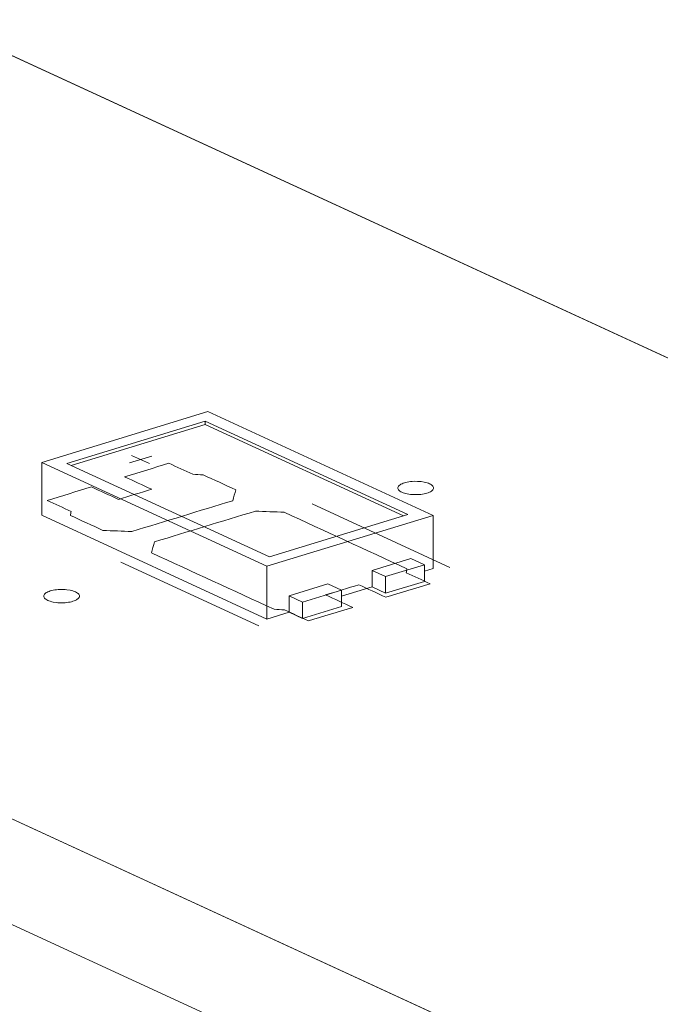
# Model space of a CAD drawing. Header units: inches. Extents: x -35 to 647, y 178 to 608.
# Tile 19 of 234: x 171.47 to 180.45, y 318.21 to 332.02. Entities that reach past the tile are written whole.
import ezdxf

# ---------------------------------------------------------------- set-up
doc = ezdxf.new("R2010")
doc.units = ezdxf.units.IN
doc.header["$MEASUREMENT"] = 0
doc.layers.add('1', color=7, linetype='Continuous')

# ---------------------------------------------------------------- blocks, each defined once
blk = doc.blocks.new('block 2817')
at = {"layer": '1', "color": 155, "lineweight": 18, "true_color": 0x4c7299}
blk.add_lwpolyline([(174.976, 324.491), (172.136, 325.801)], dxfattribs=at)
blk = doc.blocks.new('block 2818')
at = {"layer": '1', "color": 155, "lineweight": 18, "true_color": 0x4c7299}
blk.add_lwpolyline([(176.915, 325.083), (174.976, 324.491)], dxfattribs=at)
blk = doc.blocks.new('block 2819')
at = {"layer": '1', "color": 155, "lineweight": 18, "true_color": 0x4c7299}
blk.add_lwpolyline([(174.075, 326.394), (176.915, 325.083)], dxfattribs=at)
blk = doc.blocks.new('block 2820')
at = {"layer": '1', "color": 155, "lineweight": 18, "true_color": 0x4c7299}
blk.add_lwpolyline([(174.94, 324.359), (177.267, 325.07)], dxfattribs=at)
blk = doc.blocks.new('block 2821')
at = {"layer": '1', "color": 155, "lineweight": 18, "true_color": 0x4c7299}
blk.add_lwpolyline([(174.111, 326.526), (171.784, 325.815)], dxfattribs=at)
blk = doc.blocks.new('block 2822')
at = {"layer": '1', "color": 155, "lineweight": 18, "true_color": 0x4c7299}
blk.add_lwpolyline([(171.784, 325.815), (174.94, 324.359)], dxfattribs=at)
blk = doc.blocks.new('block 2823')
at = {"layer": '1', "color": 155, "lineweight": 18, "true_color": 0x4c7299}
blk.add_lwpolyline([(172.136, 325.801), (174.075, 326.394)], dxfattribs=at)
blk = doc.blocks.new('block 2824')
at = {"layer": '1', "color": 155, "lineweight": 18, "true_color": 0x4c7299}
blk.add_lwpolyline([(175.793, 324.11), (175.983, 324.022)], dxfattribs=at)
blk = doc.blocks.new('block 2825')
at = {"layer": '1', "color": 155, "lineweight": 18, "true_color": 0x4c7299}
blk.add_lwpolyline([(176.603, 324.212), (177.146, 324.378)], dxfattribs=at)
blk = doc.blocks.new('block 2826')
at = {"layer": '1', "color": 155, "lineweight": 18, "true_color": 0x4c7299}
blk.add_lwpolyline([(176.414, 324.299), (176.603, 324.212)], dxfattribs=at)
blk = doc.blocks.new('block 2827')
at = {"layer": '1', "color": 155, "lineweight": 18, "true_color": 0x4c7299}
blk.add_lwpolyline([(177.267, 325.07), (174.111, 326.526)], dxfattribs=at)
blk = doc.blocks.new('block 2828')
at = {"layer": '1', "color": 155, "lineweight": 18, "true_color": 0x4c7299}
blk.add_lwpolyline([(175.44, 323.856), (175.25, 323.944)], dxfattribs=at)
blk = doc.blocks.new('block 2829')
at = {"layer": '1', "color": 155, "lineweight": 18, "true_color": 0x4c7299}
blk.add_lwpolyline([(175.983, 324.022), (175.44, 323.856)], dxfattribs=at)
blk = doc.blocks.new('block 2830')
at = {"layer": '1', "color": 155, "lineweight": 18, "true_color": 0x4c7299}
blk.add_lwpolyline([(177.146, 324.378), (176.957, 324.465)], dxfattribs=at)
blk = doc.blocks.new('block 3831')
at = {"layer": '1', "color": 155, "lineweight": 18, "true_color": 0x4c7299}
blk.add_lwpolyline([(177.267, 325.07), (177.267, 324.328)], dxfattribs=at)
blk = doc.blocks.new('block 3832')
at = {"layer": '1', "color": 155, "lineweight": 18, "true_color": 0x4c7299}
blk.add_lwpolyline([(171.784, 325.815), (171.784, 325.073)], dxfattribs=at)
blk = doc.blocks.new('block 3833')
at = {"layer": '1', "color": 155, "lineweight": 18, "true_color": 0x4c7299}
blk.add_lwpolyline([(174.94, 324.359), (174.94, 323.617)], dxfattribs=at)
blk = doc.blocks.new('block 3834')
at = {"layer": '1', "color": 155, "lineweight": 18, "true_color": 0x4c7299}
blk.add_lwpolyline([(174.075, 326.347), (174.075, 326.394)], dxfattribs=at)
blk = doc.blocks.new('block 3835')
at = {"layer": '1', "color": 155, "lineweight": 18, "true_color": 0x4c7299}
blk.add_lwpolyline([(172.196, 325.773), (174.075, 326.347)], dxfattribs=at)
blk = doc.blocks.new('block 3836')
at = {"layer": '1', "color": 155, "lineweight": 18, "true_color": 0x4c7299}
blk.add_lwpolyline([(174.075, 326.347), (176.855, 325.065)], dxfattribs=at)
blk = doc.blocks.new('block 3837')
at = {"layer": '1', "color": 155, "lineweight": 18, "true_color": 0x4c7299}
blk.add_lwpolyline([(176.414, 324.299), (176.414, 324.068)], dxfattribs=at)
blk = doc.blocks.new('block 3838')
at = {"layer": '1', "color": 155, "lineweight": 18, "true_color": 0x4c7299}
blk.add_lwpolyline([(175.25, 323.944), (175.25, 323.712)], dxfattribs=at)
blk = doc.blocks.new('block 3839')
at = {"layer": '1', "color": 155, "lineweight": 18, "true_color": 0x4c7299}
blk.add_lwpolyline([(176.603, 324.212), (176.603, 323.98)], dxfattribs=at)
blk = doc.blocks.new('block 3840')
at = {"layer": '1', "color": 155, "lineweight": 18, "true_color": 0x4c7299}
blk.add_lwpolyline([(177.146, 324.378), (177.146, 324.146)], dxfattribs=at)
blk = doc.blocks.new('block 3841')
at = {"layer": '1', "color": 155, "lineweight": 18, "true_color": 0x4c7299}
blk.add_lwpolyline([(176.957, 324.465), (176.414, 324.299)], dxfattribs=at)
blk = doc.blocks.new('block 3842')
at = {"layer": '1', "color": 155, "lineweight": 18, "true_color": 0x4c7299}
blk.add_lwpolyline([(175.25, 323.944), (175.793, 324.11)], dxfattribs=at)
blk = doc.blocks.new('block 3843')
at = {"layer": '1', "color": 155, "lineweight": 18, "true_color": 0x4c7299}
blk.add_lwpolyline([(175.983, 324.022), (175.983, 323.791)], dxfattribs=at)
blk = doc.blocks.new('block 3844')
at = {"layer": '1', "color": 155, "lineweight": 18, "true_color": 0x4c7299}
blk.add_lwpolyline([(175.44, 323.856), (175.44, 323.625)], dxfattribs=at)
blk = doc.blocks.new('block 3845')
at = {"layer": '1', "color": 155, "lineweight": 18, "true_color": 0x4c7299}
blk.add_lwpolyline([(176.603, 323.98), (177.146, 324.146)], dxfattribs=at)
blk = doc.blocks.new('block 3846')
at = {"layer": '1', "color": 155, "lineweight": 18, "true_color": 0x4c7299}
blk.add_lwpolyline([(175.983, 323.791), (175.44, 323.625)], dxfattribs=at)
blk = doc.blocks.new('block 3847')
at = {"layer": '1', "color": 155, "lineweight": 18, "true_color": 0x4c7299}
blk.add_lwpolyline([(176.414, 324.068), (176.603, 323.98)], dxfattribs=at)
blk = doc.blocks.new('block 3848')
at = {"layer": '1', "color": 155, "lineweight": 18, "true_color": 0x4c7299}
blk.add_lwpolyline([(175.44, 323.625), (175.25, 323.712)], dxfattribs=at)
blk = doc.blocks.new('block 3849')
at = {"layer": '1', "color": 155, "lineweight": 18, "true_color": 0x4c7299}
blk.add_lwpolyline([(171.784, 325.073), (174.94, 323.617)], dxfattribs=at)
blk = doc.blocks.new('block 3850')
at = {"layer": '1', "color": 155, "lineweight": 18, "true_color": 0x4c7299}
blk.add_lwpolyline([(174.94, 323.617), (175.25, 323.712)], dxfattribs=at)
blk = doc.blocks.new('block 3851')
at = {"layer": '1', "color": 155, "lineweight": 18, "true_color": 0x4c7299}
blk.add_lwpolyline([(177.146, 324.291), (177.267, 324.328)], dxfattribs=at)
blk = doc.blocks.new('block 3852')
at = {"layer": '1', "color": 155, "lineweight": 18, "true_color": 0x4c7299}
blk.add_lwpolyline([(175.983, 323.936), (176.414, 324.068)], dxfattribs=at)
blk = doc.blocks.new('block 4950')
at = {"layer": '1', "color": 18, "lineweight": 13, "true_color": 0x4c0000}
blk.add_lwpolyline([(190.315, 312.075), (107.269, 350.384)], dxfattribs=at)
blk = doc.blocks.new('block 4959')
at = {"layer": '1', "color": 18, "lineweight": 13, "true_color": 0x4c0000}
blk.add_lwpolyline([(174.824, 323.524), (172.892, 324.415)], dxfattribs=at)
blk = doc.blocks.new('block 4981')
at = {"layer": '1', "color": 18, "lineweight": 13, "true_color": 0x4c0000}
blk.add_lwpolyline([(174.824, 323.524), (172.892, 324.415)], dxfattribs=at)
blk = doc.blocks.new('block 4990')
at = {"layer": '1', "color": 18, "lineweight": 13, "true_color": 0x4c0000}
blk.add_lwpolyline([(190.315, 312.075), (107.269, 350.384)], dxfattribs=at)
blk = doc.blocks.new('block 5096')
at = {"layer": '1', "color": 18, "lineweight": 13, "true_color": 0x4c0000}
blk.add_lwpolyline([(114.071, 357.951), (197.117, 319.642)], dxfattribs=at)
blk = doc.blocks.new('block 5109')
at = {"layer": '1', "color": 18, "lineweight": 13, "true_color": 0x4c0000}
blk.add_lwpolyline([(177.502, 324.342), (175.571, 325.234)], dxfattribs=at)
blk = doc.blocks.new('block 5110')
at = {"layer": '1', "color": 18, "lineweight": 13, "true_color": 0x4c0000}
blk.add_lwpolyline([(173.042, 325.913), (173.295, 325.797)], dxfattribs=at)
blk = doc.blocks.new('block 5111')
at = {"layer": '1', "color": 18, "lineweight": 13, "true_color": 0x4c0000}
blk.add_lwpolyline([(173.013, 325.808), (173.324, 325.903)], dxfattribs=at)
blk = doc.blocks.new('block 5145')
at = {"layer": '1', "color": 18, "lineweight": 13, "true_color": 0x4c0000}
blk.add_lwpolyline([(173.013, 325.808), (173.324, 325.903)], dxfattribs=at)
blk = doc.blocks.new('block 5161')
at = {"layer": '1', "color": 18, "lineweight": 13, "true_color": 0x4c0000}
blk.add_lwpolyline([(173.042, 325.913), (173.295, 325.797)], dxfattribs=at)
blk = doc.blocks.new('block 5185')
at = {"layer": '1', "color": 18, "lineweight": 13, "true_color": 0x4c0000}
blk.add_lwpolyline([(114.071, 357.951), (197.117, 319.642)], dxfattribs=at)
blk = doc.blocks.new('block 5188')
at = {"layer": '1', "color": 18, "lineweight": 13, "true_color": 0x4c0000}
blk.add_lwpolyline([(177.502, 324.342), (175.571, 325.234)], dxfattribs=at)
blk = doc.blocks.new('block 7555')
at = {"layer": '1', "color": 155, "lineweight": 18, "true_color": 0x4c7299}
blk.add_lwpolyline([(131.315, 349.996), (197.117, 319.642)], dxfattribs=at)
blk = doc.blocks.new('block 7569')
at = {"layer": '1', "color": 155, "lineweight": 18, "true_color": 0x4c7299}
blk.add_lwpolyline([(190.315, 312.075), (107.269, 350.384)], dxfattribs=at)
blk = doc.blocks.new('block 7601')
at = {"layer": '1', "color": 155, "lineweight": 18, "true_color": 0x4c7299}
blk.add_lwpolyline([(190.315, 310.592), (107.269, 348.901)], dxfattribs=at)
blk = doc.blocks.new('block 7602')
at = {"layer": '1', "color": 18, "lineweight": 13, "true_color": 0x4c0000}
for points in [[(97.271, 354.996), (85.466, 360.441), (84.728, 360.782), (85.625, 361.059), (87.439, 361.613), (91.065, 362.721), (98.318, 364.937), (110.191, 359.741), (110.929, 359.4), (110.701, 359.093), (110.158, 358.243), (111.911, 357.667), (114.106, 357.935), (120.008, 355.212), (167.229, 333.429), (190.84, 322.538)], [(190.777, 312.214), (187.736, 313.265), (140.515, 335.047), (116.905, 345.939), (111.002, 348.662), (108.051, 350.023), (107.313, 350.363), (108.067, 350.676), (108.174, 351.55), (104.137, 351.829), (101.185, 353.19), (100.447, 353.531), (100.152, 353.698), (100.602, 353.839), (101.2, 354.683), (99.487, 355.275), (97.271, 354.996)]]:
    blk.add_lwpolyline(points, dxfattribs=at)
blk = doc.blocks.new('block 7605')
at = {"layer": '1', "color": 18, "lineweight": 13, "true_color": 0x4c0000}
for points in [[(97.271, 354.996), (85.466, 360.441), (84.728, 360.782), (85.625, 361.059), (87.439, 361.613), (91.065, 362.721), (98.318, 364.937), (110.191, 359.741), (110.929, 359.4), (110.701, 359.093), (110.158, 358.243), (111.911, 357.667), (114.106, 357.935), (120.008, 355.212), (167.229, 333.429), (190.84, 322.538)], [(190.777, 312.214), (187.736, 313.265), (140.515, 335.047), (116.905, 345.939), (111.002, 348.662), (108.051, 350.023), (107.313, 350.363), (108.067, 350.676), (108.174, 351.55), (104.137, 351.829), (101.185, 353.19), (100.447, 353.531), (100.152, 353.698), (100.602, 353.839), (101.2, 354.683), (99.487, 355.275), (97.271, 354.996)]]:
    blk.add_lwpolyline(points, dxfattribs=at)
blk = doc.blocks.new('block 7654')
at = {"layer": '1', "color": 18, "lineweight": 13, "true_color": 0x4c0000}
blk.add_open_spline([(176.606, 323.923), (176.813, 323.987), (177.02, 324.05), (177.226, 324.113), (177.115, 324.164), (177.003, 324.216), (176.892, 324.267), (176.895, 324.286), (176.898, 324.304), (176.902, 324.322), (176.329, 324.587), (175.756, 324.851), (175.183, 325.115), (175.047, 325.12), (174.912, 325.126), (174.777, 325.131), (174.305, 324.987), (173.833, 324.843), (173.362, 324.699), (173.348, 324.648), (173.335, 324.597), (173.321, 324.546), (173.894, 324.282), (174.467, 324.018), (175.04, 323.754), (175.089, 323.751), (175.137, 323.749), (175.185, 323.746), (175.297, 323.695), (175.408, 323.643), (175.52, 323.592), (175.727, 323.655), (175.934, 323.718), (176.141, 323.781), (176.014, 323.839), (175.888, 323.898), (175.762, 323.956), (175.917, 324.003), (176.072, 324.051), (176.227, 324.098), (176.353, 324.04), (176.48, 323.982), (176.606, 323.923)], degree=3, knots=[0, 0, 0, 0, 1, 1, 1, 2, 2, 2, 3, 3, 3, 4, 4, 4, 5, 5, 5, 6, 6, 6, 7, 7, 7, 8, 8, 8, 9, 9, 9, 10, 10, 10, 11, 11, 11, 12, 12, 12, 13, 13, 13, 14, 14, 14, 14], dxfattribs=at)
blk = doc.blocks.new('block 7655')
at = {"layer": '1', "color": 18, "lineweight": 13, "true_color": 0x4c0000}
blk.add_open_spline([(176.606, 323.923), (176.813, 323.987), (177.02, 324.05), (177.226, 324.113), (177.115, 324.164), (177.003, 324.216), (176.892, 324.267), (176.895, 324.286), (176.898, 324.304), (176.902, 324.322), (176.329, 324.587), (175.756, 324.851), (175.183, 325.115), (175.047, 325.12), (174.912, 325.126), (174.777, 325.131), (174.305, 324.987), (173.833, 324.843), (173.362, 324.699), (173.348, 324.648), (173.335, 324.597), (173.321, 324.546), (173.894, 324.282), (174.467, 324.018), (175.04, 323.754), (175.089, 323.751), (175.137, 323.749), (175.185, 323.746), (175.297, 323.695), (175.408, 323.643), (175.52, 323.592), (175.727, 323.655), (175.934, 323.718), (176.141, 323.781), (176.014, 323.839), (175.888, 323.898), (175.762, 323.956), (175.917, 324.003), (176.072, 324.051), (176.227, 324.098), (176.353, 324.04), (176.48, 323.982), (176.606, 323.923)], degree=3, knots=[0, 0, 0, 0, 1, 1, 1, 2, 2, 2, 3, 3, 3, 4, 4, 4, 5, 5, 5, 6, 6, 6, 7, 7, 7, 8, 8, 8, 9, 9, 9, 10, 10, 10, 11, 11, 11, 12, 12, 12, 13, 13, 13, 14, 14, 14, 14], dxfattribs=at)
blk = doc.blocks.new('block 7656')
at = {"layer": '1', "color": 18, "lineweight": 13, "true_color": 0x4c0000}
blk.add_open_spline([(174.502, 325.429), (174.488, 325.379), (174.475, 325.328), (174.461, 325.277), (173.99, 325.133), (173.518, 324.989), (173.046, 324.845), (172.911, 324.85), (172.775, 324.855), (172.64, 324.861), (172.488, 324.931), (172.336, 325.001), (172.184, 325.071), (172.187, 325.089), (172.19, 325.108), (172.194, 325.126), (172.082, 325.178), (171.971, 325.229), (171.859, 325.28), (172.066, 325.344), (172.273, 325.407), (172.479, 325.47), (172.606, 325.412), (172.732, 325.354), (172.858, 325.295), (173.013, 325.343), (173.168, 325.39), (173.324, 325.437), (173.197, 325.496), (173.071, 325.554), (172.945, 325.612), (173.152, 325.675), (173.358, 325.739), (173.565, 325.802), (173.677, 325.75), (173.788, 325.699), (173.9, 325.647), (173.948, 325.645), (173.997, 325.642), (174.045, 325.64), (174.197, 325.57), (174.349, 325.5), (174.502, 325.429)], degree=3, knots=[0, 0, 0, 0, 1, 1, 1, 2, 2, 2, 3, 3, 3, 4, 4, 4, 5, 5, 5, 6, 6, 6, 7, 7, 7, 8, 8, 8, 9, 9, 9, 10, 10, 10, 11, 11, 11, 12, 12, 12, 13, 13, 13, 14, 14, 14, 14], dxfattribs=at)
blk = doc.blocks.new('block 7657')
at = {"layer": '1', "color": 18, "lineweight": 13, "true_color": 0x4c0000}
blk.add_open_spline([(174.502, 325.429), (174.488, 325.379), (174.475, 325.328), (174.461, 325.277), (173.99, 325.133), (173.518, 324.989), (173.046, 324.845), (172.911, 324.85), (172.775, 324.855), (172.64, 324.861), (172.488, 324.931), (172.336, 325.001), (172.184, 325.071), (172.187, 325.089), (172.19, 325.108), (172.194, 325.126), (172.082, 325.178), (171.971, 325.229), (171.859, 325.28), (172.066, 325.344), (172.273, 325.407), (172.479, 325.47), (172.606, 325.412), (172.732, 325.354), (172.858, 325.295), (173.013, 325.343), (173.168, 325.39), (173.324, 325.437), (173.197, 325.496), (173.071, 325.554), (172.945, 325.612), (173.152, 325.675), (173.358, 325.739), (173.565, 325.802), (173.677, 325.75), (173.788, 325.699), (173.9, 325.647), (173.948, 325.645), (173.997, 325.642), (174.045, 325.64), (174.197, 325.57), (174.349, 325.5), (174.502, 325.429)], degree=3, knots=[0, 0, 0, 0, 1, 1, 1, 2, 2, 2, 3, 3, 3, 4, 4, 4, 5, 5, 5, 6, 6, 6, 7, 7, 7, 8, 8, 8, 9, 9, 9, 10, 10, 10, 11, 11, 11, 12, 12, 12, 13, 13, 13, 14, 14, 14, 14], dxfattribs=at)
blk = doc.blocks.new('block 7739')
at = {"layer": '1', "color": 18, "lineweight": 13, "true_color": 0x4c0000}
blk.add_open_spline([(174.502, 325.429), (174.488, 325.379), (174.475, 325.328), (174.461, 325.277), (173.99, 325.133), (173.518, 324.989), (173.046, 324.845), (172.911, 324.85), (172.775, 324.855), (172.64, 324.861), (172.488, 324.931), (172.336, 325.001), (172.184, 325.071), (172.187, 325.089), (172.19, 325.108), (172.194, 325.126), (172.082, 325.178), (171.971, 325.229), (171.859, 325.28), (172.066, 325.344), (172.273, 325.407), (172.479, 325.47), (172.606, 325.412), (172.732, 325.354), (172.858, 325.295), (173.013, 325.343), (173.168, 325.39), (173.324, 325.437), (173.197, 325.496), (173.071, 325.554), (172.945, 325.612), (173.152, 325.675), (173.358, 325.739), (173.565, 325.802), (173.677, 325.75), (173.788, 325.699), (173.9, 325.647), (173.948, 325.645), (173.997, 325.642), (174.045, 325.64), (174.197, 325.57), (174.349, 325.5), (174.502, 325.429)], degree=3, knots=[0, 0, 0, 0, 1, 1, 1, 2, 2, 2, 3, 3, 3, 4, 4, 4, 5, 5, 5, 6, 6, 6, 7, 7, 7, 8, 8, 8, 9, 9, 9, 10, 10, 10, 11, 11, 11, 12, 12, 12, 13, 13, 13, 14, 14, 14, 14], dxfattribs=at)
blk = doc.blocks.new('block 7743')
at = {"layer": '1', "color": 18, "lineweight": 13, "true_color": 0x4c0000}
blk.add_open_spline([(174.502, 325.429), (174.488, 325.379), (174.475, 325.328), (174.461, 325.277), (173.99, 325.133), (173.518, 324.989), (173.046, 324.845), (172.911, 324.85), (172.775, 324.855), (172.64, 324.861), (172.488, 324.931), (172.336, 325.001), (172.184, 325.071), (172.187, 325.089), (172.19, 325.108), (172.194, 325.126), (172.082, 325.178), (171.971, 325.229), (171.859, 325.28), (172.066, 325.344), (172.273, 325.407), (172.479, 325.47), (172.606, 325.412), (172.732, 325.354), (172.858, 325.295), (173.013, 325.343), (173.168, 325.39), (173.324, 325.437), (173.197, 325.496), (173.071, 325.554), (172.945, 325.612), (173.152, 325.675), (173.358, 325.739), (173.565, 325.802), (173.677, 325.75), (173.788, 325.699), (173.9, 325.647), (173.948, 325.645), (173.997, 325.642), (174.045, 325.64), (174.197, 325.57), (174.349, 325.5), (174.502, 325.429)], degree=3, knots=[0, 0, 0, 0, 1, 1, 1, 2, 2, 2, 3, 3, 3, 4, 4, 4, 5, 5, 5, 6, 6, 6, 7, 7, 7, 8, 8, 8, 9, 9, 9, 10, 10, 10, 11, 11, 11, 12, 12, 12, 13, 13, 13, 14, 14, 14, 14], dxfattribs=at)
blk = doc.blocks.new('block 7793')
at = {"layer": '1', "color": 18, "lineweight": 13, "true_color": 0x4c0000}
blk.add_open_spline([(176.606, 323.923), (176.813, 323.987), (177.02, 324.05), (177.226, 324.113), (177.115, 324.164), (177.003, 324.216), (176.892, 324.267), (176.895, 324.286), (176.898, 324.304), (176.902, 324.322), (176.329, 324.587), (175.756, 324.851), (175.183, 325.115), (175.047, 325.12), (174.912, 325.126), (174.777, 325.131), (174.305, 324.987), (173.833, 324.843), (173.362, 324.699), (173.348, 324.648), (173.335, 324.597), (173.321, 324.546), (173.894, 324.282), (174.467, 324.018), (175.04, 323.754), (175.089, 323.751), (175.137, 323.749), (175.185, 323.746), (175.297, 323.695), (175.408, 323.643), (175.52, 323.592), (175.727, 323.655), (175.934, 323.718), (176.141, 323.781), (176.014, 323.839), (175.888, 323.898), (175.762, 323.956), (175.917, 324.003), (176.072, 324.051), (176.227, 324.098), (176.353, 324.04), (176.48, 323.982), (176.606, 323.923)], degree=3, knots=[0, 0, 0, 0, 1, 1, 1, 2, 2, 2, 3, 3, 3, 4, 4, 4, 5, 5, 5, 6, 6, 6, 7, 7, 7, 8, 8, 8, 9, 9, 9, 10, 10, 10, 11, 11, 11, 12, 12, 12, 13, 13, 13, 14, 14, 14, 14], dxfattribs=at)
blk = doc.blocks.new('block 7815')
at = {"layer": '1', "color": 18, "lineweight": 13, "true_color": 0x4c0000}
blk.add_open_spline([(176.606, 323.923), (176.813, 323.987), (177.02, 324.05), (177.226, 324.113), (177.115, 324.164), (177.003, 324.216), (176.892, 324.267), (176.895, 324.286), (176.898, 324.304), (176.902, 324.322), (176.329, 324.587), (175.756, 324.851), (175.183, 325.115), (175.047, 325.12), (174.912, 325.126), (174.777, 325.131), (174.305, 324.987), (173.833, 324.843), (173.362, 324.699), (173.348, 324.648), (173.335, 324.597), (173.321, 324.546), (173.894, 324.282), (174.467, 324.018), (175.04, 323.754), (175.089, 323.751), (175.137, 323.749), (175.185, 323.746), (175.297, 323.695), (175.408, 323.643), (175.52, 323.592), (175.727, 323.655), (175.934, 323.718), (176.141, 323.781), (176.014, 323.839), (175.888, 323.898), (175.762, 323.956), (175.917, 324.003), (176.072, 324.051), (176.227, 324.098), (176.353, 324.04), (176.48, 323.982), (176.606, 323.923)], degree=3, knots=[0, 0, 0, 0, 1, 1, 1, 2, 2, 2, 3, 3, 3, 4, 4, 4, 5, 5, 5, 6, 6, 6, 7, 7, 7, 8, 8, 8, 9, 9, 9, 10, 10, 10, 11, 11, 11, 12, 12, 12, 13, 13, 13, 14, 14, 14, 14], dxfattribs=at)
blk = doc.blocks.new('block 7980')
at = {"layer": '1', "color": 18, "lineweight": 13, "true_color": 0x4c0000}
blk.add_lwpolyline([(171.903, 324.011), (171.922, 324.017), (171.943, 324.021), (171.965, 324.025), (171.988, 324.028), (172.013, 324.031), (172.038, 324.032), (172.087, 324.032), (172.112, 324.03), (172.135, 324.028), (172.179, 324.021), (172.2, 324.016), (172.219, 324.011), (172.238, 324.005), (172.255, 323.998), (172.27, 323.99), (172.282, 323.982), (172.293, 323.974), (172.301, 323.965), (172.306, 323.956), (172.31, 323.947), (172.311, 323.938), (172.31, 323.929), (172.306, 323.92), (172.3, 323.911), (172.291, 323.902), (172.28, 323.894), (172.268, 323.886), (172.253, 323.878), (172.236, 323.872), (172.219, 323.866), (172.2, 323.86), (172.179, 323.856), (172.156, 323.852), (172.133, 323.849), (172.109, 323.846), (172.084, 323.845), (172.034, 323.845), (172.01, 323.846), (171.987, 323.849), (171.943, 323.856), (171.922, 323.86), (171.902, 323.866), (171.884, 323.872), (171.867, 323.879), (171.852, 323.887), (171.839, 323.895), (171.829, 323.903), (171.821, 323.912), (171.815, 323.921), (171.812, 323.929), (171.811, 323.938), (171.812, 323.948), (171.815, 323.957), (171.822, 323.966), (171.83, 323.975), (171.841, 323.983), (171.854, 323.991), (171.869, 323.999), (171.885, 324.005), (171.903, 324.011)], dxfattribs=at)
blk = doc.blocks.new('block 8059')
at = {"layer": '1', "color": 18, "lineweight": 13, "true_color": 0x4c0000}
blk.add_lwpolyline([(171.903, 324.011), (171.922, 324.017), (171.943, 324.021), (171.965, 324.025), (171.988, 324.028), (172.013, 324.031), (172.038, 324.032), (172.087, 324.032), (172.112, 324.03), (172.135, 324.028), (172.179, 324.021), (172.2, 324.016), (172.219, 324.011), (172.238, 324.005), (172.255, 323.998), (172.27, 323.99), (172.282, 323.982), (172.293, 323.974), (172.301, 323.965), (172.306, 323.956), (172.31, 323.947), (172.311, 323.938), (172.31, 323.929), (172.306, 323.92), (172.3, 323.911), (172.291, 323.902), (172.28, 323.894), (172.268, 323.886), (172.253, 323.878), (172.236, 323.872), (172.219, 323.866), (172.2, 323.86), (172.179, 323.856), (172.156, 323.852), (172.133, 323.849), (172.109, 323.846), (172.084, 323.845), (172.034, 323.845), (172.01, 323.846), (171.987, 323.849), (171.943, 323.856), (171.922, 323.86), (171.902, 323.866), (171.884, 323.872), (171.867, 323.879), (171.852, 323.887), (171.839, 323.895), (171.829, 323.903), (171.821, 323.912), (171.815, 323.921), (171.812, 323.929), (171.811, 323.938), (171.812, 323.948), (171.815, 323.957), (171.822, 323.966), (171.83, 323.975), (171.841, 323.983), (171.854, 323.991), (171.869, 323.999), (171.885, 324.005), (171.903, 324.011)], dxfattribs=at)
blk = doc.blocks.new('block 8132')
at = {"layer": '1', "color": 18, "lineweight": 13, "true_color": 0x4c0000}
blk.add_lwpolyline([(176.867, 325.528), (176.886, 325.533), (176.907, 325.538), (176.929, 325.542), (176.952, 325.545), (176.977, 325.547), (177.001, 325.549), (177.051, 325.548), (177.075, 325.547), (177.099, 325.545), (177.143, 325.538), (177.163, 325.533), (177.183, 325.528), (177.202, 325.521), (177.219, 325.514), (177.233, 325.507), (177.246, 325.499), (177.256, 325.49), (177.265, 325.482), (177.27, 325.473), (177.274, 325.464), (177.275, 325.455), (177.274, 325.446), (177.27, 325.437), (177.264, 325.428), (177.255, 325.419), (177.244, 325.41), (177.231, 325.402), (177.217, 325.395), (177.2, 325.388), (177.182, 325.382), (177.163, 325.377), (177.143, 325.372), (177.12, 325.368), (177.097, 325.365), (177.073, 325.363), (177.048, 325.362), (176.998, 325.362), (176.974, 325.363), (176.95, 325.365), (176.907, 325.372), (176.886, 325.377), (176.866, 325.382), (176.847, 325.389), (176.831, 325.396), (176.816, 325.403), (176.803, 325.411), (176.793, 325.42), (176.785, 325.428), (176.779, 325.437), (176.776, 325.446), (176.774, 325.455), (176.776, 325.464), (176.779, 325.473), (176.785, 325.482), (176.794, 325.491), (176.805, 325.5), (176.818, 325.508), (176.833, 325.515), (176.849, 325.522), (176.867, 325.528)], dxfattribs=at)
blk = doc.blocks.new('block 8165')
at = {"layer": '1', "color": 18, "lineweight": 13, "true_color": 0x4c0000}
blk.add_lwpolyline([(176.867, 325.528), (176.886, 325.533), (176.907, 325.538), (176.929, 325.542), (176.952, 325.545), (176.977, 325.547), (177.001, 325.549), (177.051, 325.548), (177.075, 325.547), (177.099, 325.545), (177.143, 325.538), (177.163, 325.533), (177.183, 325.528), (177.202, 325.521), (177.219, 325.514), (177.233, 325.507), (177.246, 325.499), (177.256, 325.49), (177.265, 325.482), (177.27, 325.473), (177.274, 325.464), (177.275, 325.455), (177.274, 325.446), (177.27, 325.437), (177.264, 325.428), (177.255, 325.419), (177.244, 325.41), (177.231, 325.402), (177.217, 325.395), (177.2, 325.388), (177.182, 325.382), (177.163, 325.377), (177.143, 325.372), (177.12, 325.368), (177.097, 325.365), (177.073, 325.363), (177.048, 325.362), (176.998, 325.362), (176.974, 325.363), (176.95, 325.365), (176.907, 325.372), (176.886, 325.377), (176.866, 325.382), (176.847, 325.389), (176.831, 325.396), (176.816, 325.403), (176.803, 325.411), (176.793, 325.42), (176.785, 325.428), (176.779, 325.437), (176.776, 325.446), (176.774, 325.455), (176.776, 325.464), (176.779, 325.473), (176.785, 325.482), (176.794, 325.491), (176.805, 325.5), (176.818, 325.508), (176.833, 325.515), (176.849, 325.522), (176.867, 325.528)], dxfattribs=at)

msp = doc.modelspace()

# ---------------------------------------------------------------- block references
at = {"layer": '1'}
for name in ['block 7602', 'block 7605', 'block 5096', 'block 5185', 'block 4950', 'block 4990', 'block 7569', 'block 7555', 'block 7601', 'block 2821', 'block 2827', 'block 2823', 'block 3835', 'block 2819', 'block 3834', 'block 3836', 'block 5111', 'block 5145', 'block 5110', 'block 5161', 'block 2822', 'block 3832', 'block 7656', 'block 7657', 'block 7739', 'block 7743', 'block 2817', 'block 8132', 'block 8165', 'block 5109', 'block 5188', 'block 3849', 'block 7654', 'block 7655', 'block 7793', 'block 7815', 'block 2820', 'block 2818', 'block 3831', 'block 4959', 'block 4981', 'block 3841', 'block 2825', 'block 2830', 'block 3840', 'block 3833', 'block 2826', 'block 3837', 'block 3851', 'block 3842', 'block 2824', 'block 3839', 'block 3845', 'block 7980', 'block 8059', 'block 2829', 'block 3852', 'block 3843', 'block 3847', 'block 2828', 'block 3838', 'block 3844', 'block 3850', 'block 3848', 'block 3846']:
    msp.add_blockref(name, (0, 0), dxfattribs=at)

doc.saveas('drawing.dxf')
